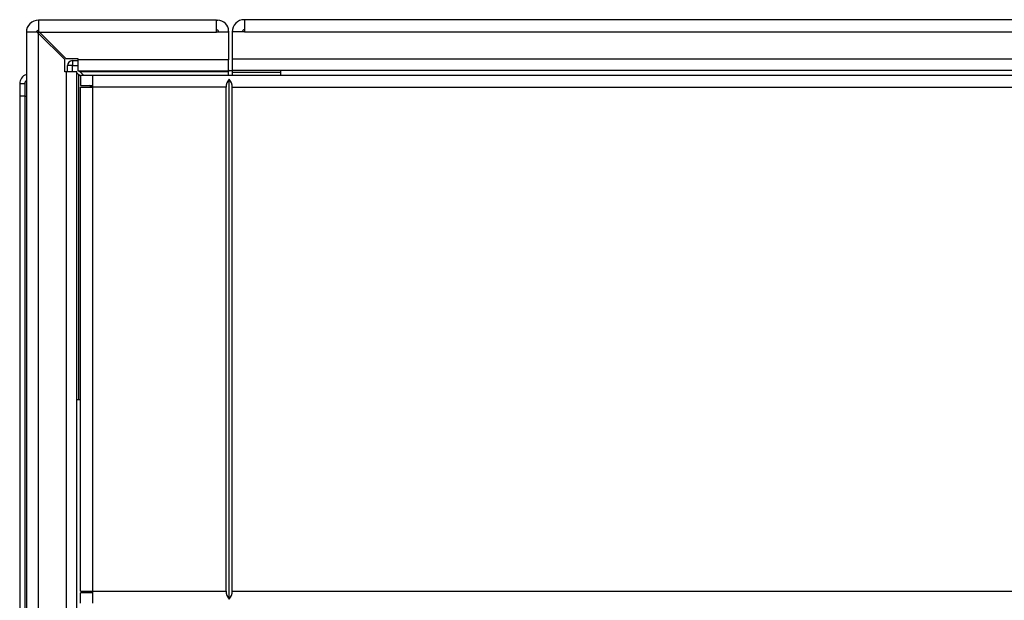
# Model space of a CAD drawing. Header units: millimetres. Extents: x 0 to 200, y 0 to 287.
# Tile 10 of 73: x 36.28 to 46.02, y 147.92 to 153.66. Entities that reach past the tile are written whole.
import ezdxf

# ---------------------------------------------------------------- set-up
doc = ezdxf.new("R2010")
doc.units = ezdxf.units.MM
doc.layers.add('148.257_BW4C_CTM', color=7, linetype='Continuous')
doc.layers.add('Standard', color=7, linetype='Continuous')

# ---------------------------------------------------------------- blocks, each defined once
blk = doc.blocks.new('SE2')
at = {"layer": '148.257_BW4C_CTM', "color": 7, "linetype": 'Continuous'}
for p, q in [((38.228, 153.6531), (36.468, 153.6531)), ((36.468, 153.6531), (36.468, 153.5431)), ((38.228, 153.5331), (38.228, 153.6531)), ((38.228, 153.6531), (38.24, 153.6531)), ((38.503, 153.6581), (38.503, 153.5381)), ((111.143, 153.6581), (38.503, 153.6581)), ((36.458, 153.5331), (36.348, 153.5331)), ((36.348, 153.5331), (36.348, 106.7731)), ((36.468, 153.5231), (36.458, 153.5331)), ((36.468, 153.5331), (36.458, 153.5331)), ((36.468, 153.5431), (36.478, 153.5331)), ((36.468, 153.5331), (36.478, 153.5331)), ((36.468, 106.7731), (36.468, 153.5231)), ((36.728, 153.2631), (36.468, 153.5231)), ((36.478, 153.5331), (38.228, 153.5331)), ((36.478, 153.5331), (36.738, 153.2731)), ((38.24, 153.5531), (38.228, 153.5531)), ((38.348, 153.5331), (38.228, 153.5331)), ((38.248, 153.5331), (38.248, 153.5451)), ((38.348, 153.5451), (38.348, 153.5331)), ((38.348, 153.5331), (38.348, 153.2611)), ((38.383, 153.5381), (38.383, 153.2661)), ((38.503, 153.5381), (38.383, 153.5381)), ((38.503, 153.5381), (111.143, 153.5381)), ((36.728, 153.1431), (36.728, 153.2631)), ((36.738, 153.2731), (36.858, 153.2731)), ((36.8043, 153.2531), (36.858, 153.2531)), ((36.858, 153.2731), (36.858, 153.2611)), ((38.348, 153.2611), (36.858, 153.2611)), ((36.858, 153.2611), (36.858, 153.1531)), ((38.348, 153.1531), (38.348, 153.2611)), ((38.383, 153.2661), (38.383, 153.1581)), ((111.263, 153.2661), (38.383, 153.2661)), ((36.74, 153.1431), (36.728, 153.1431)), ((36.848, 153.1431), (36.74, 153.1431)), ((36.74, 153.1431), (36.74, 106.7731)), ((36.7538, 153.1431), (36.7543, 153.2035)), ((36.803, 153.2035), (36.7543, 153.2035)), ((36.803, 153.1431), (36.803, 153.2035)), ((36.803, 153.2035), (36.858, 153.2035)), ((36.848, 106.7731), (36.848, 153.1431)), ((36.848, 153.1331), (36.868, 153.1131)), ((36.858, 153.1531), (38.348, 153.1531)), ((36.868, 153.1531), (36.876, 153.1451)), ((36.876, 153.1451), (38.348, 153.1451)), ((36.876, 153.1451), (36.913, 153.1081)), ((38.348, 153.1451), (38.348, 153.1531)), ((38.348, 153.1081), (38.348, 153.1451)), ((38.383, 153.1531), (38.356, 153.1531)), ((38.383, 153.1581), (111.263, 153.1581)), ((38.383, 153.1581), (38.383, 153.1381)), ((38.383, 153.1381), (38.863, 153.1381)), ((38.383, 153.1381), (38.383, 153.1081)), ((38.863, 153.1381), (38.863, 153.1581)), ((38.863, 153.1081), (38.863, 153.1381)), ((36.868, 149.9031), (36.868, 153.1131)), ((36.883, 153.0981), (36.868, 153.1131)), ((36.883, 153.1081), (36.883, 153.0081)), ((36.883, 153.1081), (37.001, 153.1081)), ((37.001, 153.1081), (37.001, 152.9901)), ((37.001, 153.1081), (95.645, 153.1081)), ((38.353, 147.9275), (38.353, 153.0687)), ((36.283, 153.0231), (36.283, 152.9031)), ((36.3326, 153.0233), (36.3326, 152.9031)), ((36.883, 153.0081), (37.001, 153.0081)), ((36.883, 152.9901), (37.001, 152.9901)), ((36.883, 148.0061), (36.883, 152.9901)), ((36.991, 152.9901), (36.973, 153.0081)), ((37.001, 153.0031), (36.978, 153.0031)), ((38.323, 152.9901), (37.001, 152.9901)), ((37.001, 152.9901), (37.001, 148.0061)), ((38.323, 148.0061), (38.323, 152.9901)), ((38.383, 152.9901), (94.263, 152.9901)), ((38.383, 148.0061), (38.383, 152.9901)), ((36.283, 152.9031), (36.283, 141.7342)), ((36.3326, 152.9031), (36.283, 152.9031)), ((36.3326, 152.9031), (36.3326, 141.7331)), ((36.3326, 152.9031), (36.348, 152.9031)), ((36.848, 149.9031), (36.868, 149.9031)), ((36.868, 149.9031), (36.883, 149.9031)), ((36.282, 149.241), (36.283, 149.241)), ((36.282, 149.1055), (36.283, 149.1055)), ((36.282, 149.0599), (36.283, 149.0599)), ((36.282, 148.9158), (36.283, 148.9158)), ((36.282, 148.9079), (36.283, 148.9079)), ((36.282, 148.8285), (36.283, 148.8285)), ((36.282, 148.7813), (36.283, 148.7813)), ((36.282, 148.7787), (36.283, 148.7787)), ((36.282, 148.5848), (36.283, 148.5848)), ((36.282, 148.5256), (36.283, 148.5256)), ((36.282, 148.3919), (36.283, 148.3919)), ((36.282, 148.383), (36.283, 148.383)), ((36.282, 148.3), (36.283, 148.3)), ((36.282, 148.2923), (36.283, 148.2923)), ((36.282, 148.2846), (36.283, 148.2846)), ((36.282, 148.1162), (36.283, 148.1162)), ((36.282, 148.1108), (36.283, 148.1108)), ((36.282, 148.022), (36.283, 148.022)), ((36.282, 148.013), (36.283, 148.013)), ((36.883, 148.0061), (37.001, 148.0061)), ((36.883, 147.8881), (36.883, 147.9881)), ((37.001, 147.9881), (36.883, 147.9881)), ((37.001, 148.0061), (37.001, 147.8881)), ((37.001, 148.0061), (38.323, 148.0061)), ((38.383, 148.0061), (64.383, 148.0061))]:
    blk.add_line(p, q, dxfattribs=at)
for centre, radius, start, end in [((36.468, 153.5331), 0.12, 90, 180), ((38.24, 153.5451), 0.108, 0, 90), ((38.503, 153.5381), 0.12, 90, 180), ((36.468, 153.5331), 0.02, 90, 180), ((38.24, 153.5451), 0.008, 0, 90), ((38.503, 153.5381), 0.02, 90, 180), ((36.8043, 153.2031), 0.05, 90, 179.5), ((37.2294, 153.2171), 0.4266, 175.15325, 181.81657), ((38.356, 153.1611), 0.008, 180, 270), ((36.383, 153.0231), 0.1, 110.61503, 180.00176), ((36.3827, 153.0233), 0.0501, 134.05493, 179.97533), ((38.441, 152.9901), 0.118, 138.22465, 180), ((38.265, 152.9901), 0.118, 0, 41.77535), ((36.3245, 148.3414), 4.6819, 89.90137, 90.50837), ((38.441, 148.0061), 0.118, 180, 221.77535), ((38.265, 148.0061), 0.118, 318.22465, 0)]:
    blk.add_arc(centre, radius, start, end, dxfattribs=at)

msp = doc.modelspace()

# ---------------------------------------------------------------- block references
at = {"layer": 'Standard'}
msp.add_blockref('SE2', (0, 0), dxfattribs=at)

doc.saveas('drawing.dxf')
